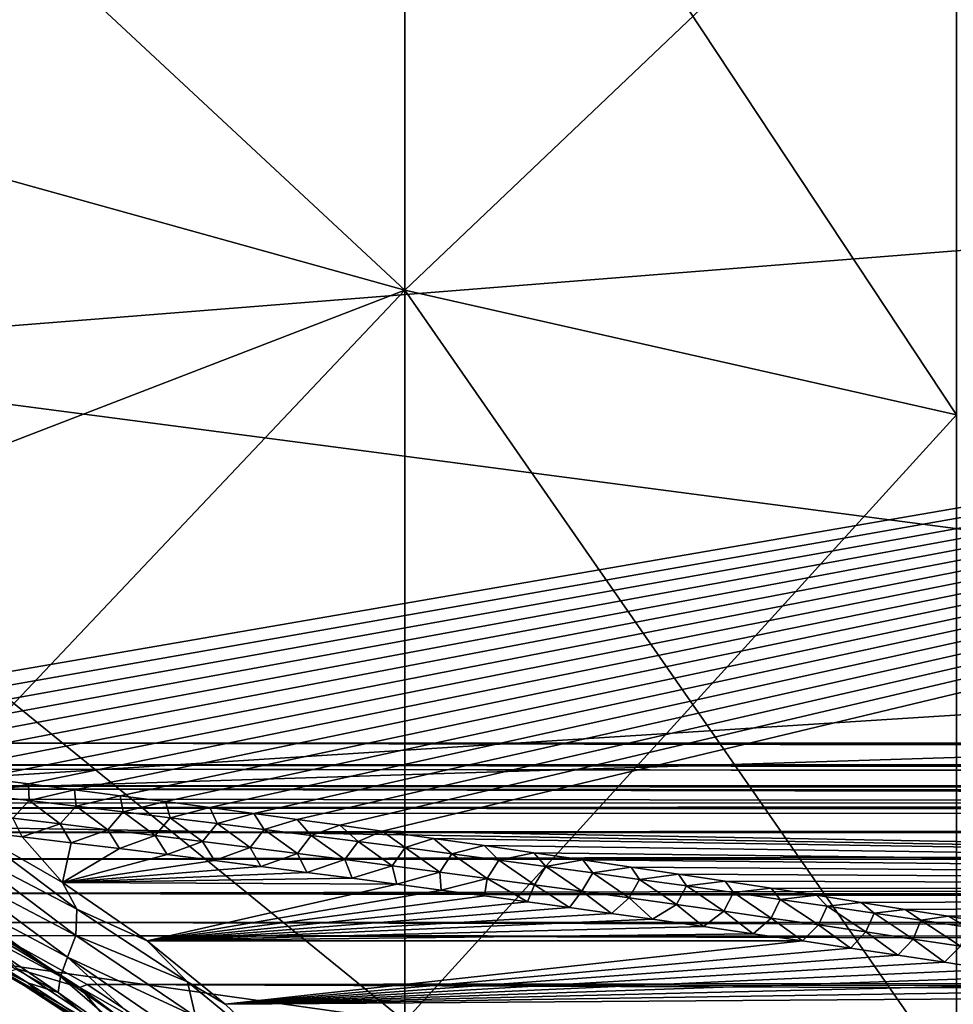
# Model space of a CAD drawing. Header units: metres. Extents: x -128 to 173, y -23 to 79.
# Tile 113 of 129: x 131.57 to 134.25, y 2.18 to 5. Entities that reach past the tile are written whole.
import ezdxf

# ---------------------------------------------------------------- set-up
doc = ezdxf.new("R2010")
doc.units = ezdxf.units.M
doc.layers.add('solid_ORA_153_SW0001', color=7, linetype='CONTINUOUS')

msp = doc.modelspace()

# ---------------------------------------------------------------- linework, layer by layer
at = {"layer": 'solid_ORA_153_SW0001'}
for points in [[(130.472168, 7.941757, 20.940693), (142.184586, 7.358147, 19.401554), (142.184586, 4.965616, 20.147087)], [(130.472168, 6.6629, 21.382), (130.472168, 7.941757, 20.940693), (142.184586, 4.965616, 20.147087)], [(130.472168, 5.580595, -21.689653), (142.184586, 4.965616, -20.147087), (142.184586, 7.358147, -19.401554)], [(130.472168, 5.359731, 21.745285), (130.472168, 6.6629, 21.382), (142.184586, 4.965616, 20.147087)], [(132.675537, 6.259379, -16.504627), (132.675537, 4.224329, -17.138773), (130.923691, 5.853411, -18.015636)], [(132.675537, 6.259379, 16.504627), (130.923691, 5.853411, 18.015636), (130.923691, 4.711054, 18.347521)], [(132.675537, 4.224329, 17.138773), (132.675537, 6.259379, 16.504627), (130.923691, 4.711054, 18.347521)], [(134.258408, 3.866185, -15.68573), (132.675537, 4.224329, -17.138773), (132.675537, 6.259379, -16.504627)], [(134.258408, 3.866185, -15.68573), (132.675537, 6.259379, -16.504627), (134.258408, 5.728703, -15.105347)], [(134.258408, 5.728703, 15.105347), (132.675537, 6.259379, 16.504627), (132.675537, 4.224329, 17.138773)], [(132.675537, 4.224329, -17.138773), (130.923691, 4.711054, -18.347521), (130.923691, 5.853411, -18.015636)], [(134.258408, 5.728703, 15.105347), (132.675537, 4.224329, 17.138773), (134.258408, 3.866185, 15.68573)], [(130.50174, 5.648626, -22.293766), (151.265213, 2.925351, -22.628735), (130.50174, 2.926394, -22.811296)], [(130.50174, 5.648626, -22.293766), (171.835632, 2.924302, -22.447849), (151.265213, 2.925351, -22.628735)], [(130.50174, 5.648626, -22.293766), (171.835632, 4.270461, -22.231073), (171.835632, 2.924302, -22.447849)], [(130.50174, 5.648626, -22.293766), (171.835632, 5.601127, -21.933647), (171.835632, 4.270461, -22.231073)], [(130.472168, 5.580595, -21.689653), (130.472168, 2.946034, -22.201464), (142.184586, 4.965616, -20.147087)], [(130.50174, 5.491762, 22.332926), (130.50174, 2.765958, 22.831305), (171.835632, 5.402196, 21.983488)], [(130.50174, 2.765958, 22.831305), (171.835632, 4.06889, 22.268848), (171.835632, 5.402196, 21.983488)], [(130.472168, 4.037005, 22.029224), (130.472168, 5.359731, 21.745285), (142.184586, 4.965616, 20.147087)], [(130.472168, 2.946034, -22.201464), (130.618393, 2.928724, -22.183025), (142.184586, 4.965616, -20.147087)], [(130.472168, 4.037005, 22.029224), (142.184586, 4.965616, 20.147087), (142.184586, 2.500874, 20.59874)], [(130.618393, 2.928724, -22.183025), (130.762939, 2.911446, -22.16481), (142.184586, 4.965616, -20.147087)], [(130.762939, 2.911446, -22.16481), (130.905823, 2.894199, -22.146818), (142.184586, 4.965616, -20.147087)], [(130.905823, 2.894199, -22.146818), (131.047028, 2.876984, -22.129049), (142.184586, 4.965616, -20.147087)], [(131.047028, 2.876984, -22.129049), (131.186554, 2.859799, -22.111506), (142.184586, 4.965616, -20.147087)], [(131.186554, 2.859799, -22.111506), (131.324402, 2.842645, -22.094183), (142.184586, 4.965616, -20.147087)], [(131.324402, 2.842645, -22.094183), (131.460571, 2.825521, -22.077085), (142.184586, 4.965616, -20.147087)], [(131.460571, 2.825521, -22.077085), (131.595078, 2.808426, -22.060211), (142.184586, 4.965616, -20.147087)], [(131.595078, 2.808426, -22.060211), (131.727875, 2.79136, -22.043564), (142.184586, 4.965616, -20.147087)], [(131.727875, 2.79136, -22.043564), (131.858887, 2.774313, -22.027159), (142.184586, 4.965616, -20.147087)], [(131.858887, 2.774313, -22.027159), (131.988159, 2.757289, -22.010986), (142.184586, 4.965616, -20.147087)], [(131.988159, 2.757289, -22.010986), (132.115723, 2.740291, -21.995043), (142.184586, 4.965616, -20.147087)], [(132.115723, 2.740291, -21.995043), (132.241653, 2.723324, -21.979317), (142.184586, 4.965616, -20.147087)], [(132.241653, 2.723324, -21.979317), (132.366013, 2.706392, -21.963799), (142.184586, 4.965616, -20.147087)], [(132.366013, 2.706392, -21.963799), (132.488846, 2.689497, -21.948483), (142.184586, 4.965616, -20.147087)], [(132.488846, 2.689497, -21.948483), (132.610214, 2.672646, -21.933355), (142.184586, 4.965616, -20.147087)], [(132.610214, 2.672646, -21.933355), (142.184586, 2.500874, -20.59874), (142.184586, 4.965616, -20.147087)], [(132.675537, 4.224329, -17.138773), (130.923691, 3.549321, -18.607199), (130.923691, 4.711054, -18.347521)], [(132.675537, 4.224329, 17.138773), (130.923691, 4.711054, 18.347521), (130.923691, 3.549321, 18.607199)], [(132.675537, 4.224329, -17.138773), (132.675537, 2.127677, -17.522999), (130.923691, 3.549321, -18.607199)], [(132.675537, 4.224329, 17.138773), (130.923691, 3.549321, 18.607199), (130.923691, 2.374257, 18.793308)], [(132.675537, 2.127677, 17.522999), (132.675537, 4.224329, 17.138773), (130.923691, 2.374257, 18.793308)], [(134.258408, 1.947291, -16.03738), (132.675537, 2.127677, -17.522999), (132.675537, 4.224329, -17.138773)], [(134.258408, 1.947291, -16.03738), (132.675537, 4.224329, -17.138773), (134.258408, 3.866185, -15.68573)], [(134.258408, 3.866185, 15.68573), (132.675537, 4.224329, 17.138773), (132.675537, 2.127677, 17.522999)], [(130.50174, 2.765958, 22.831305), (171.835632, 2.720822, 22.473421), (171.835632, 4.06889, 22.268848)], [(130.472168, 2.699548, 22.232782), (130.472168, 4.037005, 22.029224), (142.184586, 2.500874, 20.59874)], [(134.258408, 3.866185, 15.68573), (132.675537, 2.127677, 17.522999), (134.258408, 1.947291, 16.03738)], [(132.675537, 2.127677, -17.522999), (130.923691, 2.374257, -18.793308), (130.923691, 3.549321, -18.607199)], [(130.501724, 2.862837, -22.809258), (130.50174, 2.926394, -22.811296), (171.835617, 2.861035, -22.445992)], [(171.835648, 2.887778, -22.44924), (130.50174, 2.926394, -22.811296), (151.265213, 2.925351, -22.628735)], [(171.835617, 2.861035, -22.445992), (130.50174, 2.926394, -22.811296), (171.835648, 2.887778, -22.44924)], [(130.501694, 2.851461, -22.806704), (130.501724, 2.862837, -22.809258), (171.83548, 2.813414, -22.43054)], [(130.501724, 2.862837, -22.809258), (171.835617, 2.861035, -22.445992), (171.83548, 2.813414, -22.43054)], [(130.501526, 2.803144, -22.787378), (130.501694, 2.851461, -22.806704), (171.835419, 2.801517, -22.424458)], [(130.501694, 2.851461, -22.806704), (171.83548, 2.813414, -22.43054), (171.835419, 2.801517, -22.424458)], [(131.462921, 2.776259, -22.07703), (131.595078, 2.808426, -22.060211), (131.460571, 2.825521, -22.077085)], [(130.50148, 2.795093, -22.782614), (130.501526, 2.803144, -22.787378), (171.835068, 2.751709, -22.385403)], [(130.501526, 2.803144, -22.787378), (171.835419, 2.801517, -22.424458), (171.835068, 2.751709, -22.385403)], [(131.597778, 2.760258, -22.060225), (131.595078, 2.808426, -22.060211), (131.462921, 2.776259, -22.07703)], [(131.597778, 2.760258, -22.060225), (131.727875, 2.79136, -22.043564), (131.595078, 2.808426, -22.060211)], [(130.50148, 2.795093, -22.782614), (151.194809, 2.752893, -22.566809), (130.50119, 2.754063, -22.748665)], [(130.50148, 2.795093, -22.782614), (171.835068, 2.751709, -22.385403), (151.194809, 2.752893, -22.566809)], [(131.597778, 2.760258, -22.060225), (131.462921, 2.776259, -22.07703), (131.550369, 2.709835, -22.051447)], [(131.73262, 2.744075, -22.043428), (131.727875, 2.79136, -22.043564), (131.597778, 2.760258, -22.060225)], [(131.73262, 2.744075, -22.043428), (131.858887, 2.774313, -22.027159), (131.727875, 2.79136, -22.043564)], [(131.867432, 2.727708, -22.026646), (131.858887, 2.774313, -22.027159), (131.73262, 2.744075, -22.043428)], [(131.867432, 2.727708, -22.026646), (131.988159, 2.757289, -22.010986), (131.858887, 2.774313, -22.027159)], [(130.50119, 2.739399, -22.732885), (130.50119, 2.754063, -22.748665), (151.194809, 2.752893, -22.566809)], [(151.194809, 2.752893, -22.566809), (171.97702, 2.741602, -22.373291), (130.50119, 2.739399, -22.732885)], [(130.50119, 2.739399, -22.732885), (171.97702, 2.741602, -22.373291), (172.116104, 2.710628, -22.339283)], [(130.50119, 2.739399, -22.732885), (172.116104, 2.710628, -22.339283), (130.501205, 2.724643, -22.717192)], [(130.50174, 2.765958, 22.831305), (130.50174, 0, 22.99824), (171.835632, 2.720822, 22.473421)], [(131.597778, 2.760258, -22.060225), (131.550369, 2.709835, -22.051447), (131.686584, 2.693468, -22.034781)], [(131.73262, 2.744075, -22.043428), (131.597778, 2.760258, -22.060225), (131.686584, 2.693468, -22.034781)], [(131.73262, 2.744075, -22.043428), (131.686584, 2.693468, -22.034781), (131.822754, 2.676914, -22.018129)], [(131.867432, 2.727708, -22.026646), (131.73262, 2.744075, -22.043428), (131.822754, 2.676914, -22.018129)], [(132.002228, 2.711152, -22.009872), (131.988159, 2.757289, -22.010986), (131.867432, 2.727708, -22.026646)], [(132.002228, 2.711152, -22.009872), (132.115723, 2.740291, -21.995043), (131.988159, 2.757289, -22.010986)], [(132.137009, 2.694406, -21.993111), (132.115723, 2.740291, -21.995043), (132.002228, 2.711152, -22.009872)], [(132.137009, 2.694406, -21.993111), (132.241653, 2.723324, -21.979317), (132.115723, 2.740291, -21.995043)], [(172.116104, 2.710628, -22.339283), (130.735321, 2.669378, -22.657934), (130.501205, 2.724643, -22.717192)], [(130.50174, 0, 22.99824), (171.835632, 1.362883, 22.59646), (171.835632, 2.720822, 22.473421)], [(172.116104, 2.710628, -22.339283), (172.246399, 2.65808, -22.284269), (130.735321, 2.669378, -22.657934)], [(131.867432, 2.727708, -22.026646), (131.822754, 2.676914, -22.018129), (131.958923, 2.660172, -22.00149)], [(132.002228, 2.711152, -22.009872), (131.867432, 2.727708, -22.026646), (131.958923, 2.660172, -22.00149)], [(132.002228, 2.711152, -22.009872), (131.958923, 2.660172, -22.00149), (132.095047, 2.643237, -21.984865)], [(132.137009, 2.694406, -21.993111), (132.002228, 2.711152, -22.009872), (132.095047, 2.643237, -21.984865)], [(132.271774, 2.677465, -21.97636), (132.241653, 2.723324, -21.979317), (132.137009, 2.694406, -21.993111)], [(132.271774, 2.677465, -21.97636), (132.366013, 2.706392, -21.963799), (132.241653, 2.723324, -21.979317)], [(130.472168, 1.352241, 22.355213), (130.472168, 2.699548, 22.232782), (142.184586, 2.500874, 20.59874)], [(131.550369, 2.709835, -22.051447), (131.434769, 2.673922, -22.035507), (131.577057, 2.656789, -22.018351)], [(131.686584, 2.693468, -22.034781), (131.550369, 2.709835, -22.051447), (131.577057, 2.656789, -22.018351)], [(131.686584, 2.693468, -22.034781), (131.577057, 2.656789, -22.018351), (131.717621, 2.639672, -22.001425)], [(131.822754, 2.676914, -22.018129), (131.686584, 2.693468, -22.034781), (131.717621, 2.639672, -22.001425)], [(132.137009, 2.694406, -21.993111), (132.095047, 2.643237, -21.984865), (132.231171, 2.626106, -21.968252)], [(132.271774, 2.677465, -21.97636), (132.137009, 2.694406, -21.993111), (132.231171, 2.626106, -21.968252)], [(132.406509, 2.660327, -21.959621), (132.366013, 2.706392, -21.963799), (132.271774, 2.677465, -21.97636)], [(132.406509, 2.660327, -21.959621), (132.488846, 2.689497, -21.948483), (132.366013, 2.706392, -21.963799)], [(132.541214, 2.642987, -21.942892), (132.488846, 2.689497, -21.948483), (132.406509, 2.660327, -21.959621)], [(132.541214, 2.642987, -21.942892), (132.610214, 2.672646, -21.933355), (132.488846, 2.689497, -21.948483)], [(172.246399, 2.65808, -22.284269), (130.987885, 2.592763, -22.580273), (130.735321, 2.669378, -22.657934)], [(172.246399, 2.65808, -22.284269), (172.364182, 2.5825, -22.209402), (130.987885, 2.592763, -22.580273)], [(131.734268, 2.449386, -21.863394), (131.434769, 2.673922, -22.035507), (131.398682, 2.623856, -22.009766)], [(131.577057, 2.656789, -22.018351), (131.434769, 2.673922, -22.035507), (131.692886, 2.52534, -21.913633)], [(131.734268, 2.449386, -21.863394), (131.692886, 2.52534, -21.913633), (131.434769, 2.673922, -22.035507)], [(131.717621, 2.639672, -22.001425), (131.577057, 2.656789, -22.018351), (131.692886, 2.52534, -21.913633)], [(131.822754, 2.676914, -22.018129), (131.717621, 2.639672, -22.001425), (131.85643, 2.622576, -21.984726)], [(131.958923, 2.660172, -22.00149), (131.822754, 2.676914, -22.018129), (131.85643, 2.622576, -21.984726)], [(131.958923, 2.660172, -22.00149), (131.85643, 2.622576, -21.984726), (131.9935, 2.605504, -21.968254)], [(132.095047, 2.643237, -21.984865), (131.958923, 2.660172, -22.00149), (131.9935, 2.605504, -21.968254)], [(132.271774, 2.677465, -21.97636), (132.231171, 2.626106, -21.968252), (132.367264, 2.608776, -21.951654)], [(132.406509, 2.660327, -21.959621), (132.271774, 2.677465, -21.97636), (132.367264, 2.608776, -21.951654)], [(132.406509, 2.660327, -21.959621), (132.367264, 2.608776, -21.951654), (132.503326, 2.591243, -21.93507)], [(132.541214, 2.642987, -21.942892), (132.406509, 2.660327, -21.959621), (132.503326, 2.591243, -21.93507)], [(132.675903, 2.625442, -21.926176), (132.610214, 2.672646, -21.933355), (132.541214, 2.642987, -21.942892)], [(132.610214, 2.672646, -21.933355), (132.75766, 2.65197, -21.914991), (142.184586, 2.500874, -20.59874)], [(132.675903, 2.625442, -21.926176), (132.75766, 2.65197, -21.914991), (132.610214, 2.672646, -21.933355)], [(131.85643, 2.622576, -21.984726), (131.717621, 2.639672, -22.001425), (131.692886, 2.52534, -21.913633)], [(132.095047, 2.643237, -21.984865), (131.9935, 2.605504, -21.968254), (132.12883, 2.588457, -21.952007)], [(132.231171, 2.626106, -21.968252), (132.095047, 2.643237, -21.984865), (132.12883, 2.588457, -21.952007)], [(132.231171, 2.626106, -21.968252), (132.12883, 2.588457, -21.952007), (132.262421, 2.571441, -21.935984)], [(132.367264, 2.608776, -21.951654), (132.231171, 2.626106, -21.968252), (132.262421, 2.571441, -21.935984)], [(132.541214, 2.642987, -21.942892), (132.503326, 2.591243, -21.93507), (132.639359, 2.573502, -21.918497)], [(132.675903, 2.625442, -21.926176), (132.541214, 2.642987, -21.942892), (132.639359, 2.573502, -21.918497)], [(132.810562, 2.607687, -21.90947), (132.75766, 2.65197, -21.914991), (132.675903, 2.625442, -21.926176)], [(132.75766, 2.65197, -21.914991), (132.902786, 2.631348, -21.896936), (142.184586, 2.500874, -20.59874)], [(132.810562, 2.607687, -21.90947), (132.902786, 2.631348, -21.896936), (132.75766, 2.65197, -21.914991)], [(132.945206, 2.589719, -21.892775), (132.902786, 2.631348, -21.896936), (132.810562, 2.607687, -21.90947)], [(132.902786, 2.631348, -21.896936), (133.045502, 2.610777, -21.879198), (142.184586, 2.500874, -20.59874)], [(132.945206, 2.589719, -21.892775), (133.045502, 2.610777, -21.879198), (132.902786, 2.631348, -21.896936)], [(131.731415, 2.373696, -21.839581), (131.398682, 2.623856, -22.009766), (131.366882, 2.564916, -22.004221)], [(131.734268, 2.449386, -21.863394), (131.398682, 2.623856, -22.009766), (131.731415, 2.373696, -21.839581)], [(131.9935, 2.605504, -21.968254), (131.85643, 2.622576, -21.984726), (131.692886, 2.52534, -21.913633)], [(132.12883, 2.588457, -21.952007), (131.9935, 2.605504, -21.968254), (131.692886, 2.52534, -21.913633)], [(132.367264, 2.608776, -21.951654), (132.262421, 2.571441, -21.935984), (132.394272, 2.554457, -21.920185)], [(132.503326, 2.591243, -21.93507), (132.367264, 2.608776, -21.951654), (132.394272, 2.554457, -21.920185)], [(132.675903, 2.625442, -21.926176), (132.639359, 2.573502, -21.918497), (132.775375, 2.55555, -21.901939)], [(132.810562, 2.607687, -21.90947), (132.675903, 2.625442, -21.926176), (132.775375, 2.55555, -21.901939)], [(132.810562, 2.607687, -21.90947), (132.775375, 2.55555, -21.901939), (132.911362, 2.537383, -21.885395)], [(132.945206, 2.589719, -21.892775), (132.810562, 2.607687, -21.90947), (132.911362, 2.537383, -21.885395)], [(133.079819, 2.571532, -21.876091), (133.045502, 2.610777, -21.879198), (132.945206, 2.589719, -21.892775)], [(133.045502, 2.610777, -21.879198), (133.185913, 2.590261, -21.861763), (142.184586, 2.500874, -20.59874)], [(133.079819, 2.571532, -21.876091), (133.185913, 2.590261, -21.861763), (133.045502, 2.610777, -21.879198)], [(172.364182, 2.5825, -22.209402), (131.249191, 2.493984, -22.486792), (130.987885, 2.592763, -22.580273)], [(172.364182, 2.5825, -22.209402), (172.465805, 2.481222, -22.115786), (131.249191, 2.493984, -22.486792)], [(132.262421, 2.571441, -21.935984), (132.12883, 2.588457, -21.952007), (131.692886, 2.52534, -21.913633)], [(132.394272, 2.554457, -21.920185), (132.262421, 2.571441, -21.935984), (131.692886, 2.52534, -21.913633)], [(132.503326, 2.591243, -21.93507), (132.394272, 2.554457, -21.920185), (132.524384, 2.537508, -21.904606)], [(132.639359, 2.573502, -21.918497), (132.503326, 2.591243, -21.93507), (132.524384, 2.537508, -21.904606)], [(132.639359, 2.573502, -21.918497), (132.524384, 2.537508, -21.904606), (132.652649, 2.520606, -21.889256)], [(132.775375, 2.55555, -21.901939), (132.639359, 2.573502, -21.918497), (132.652649, 2.520606, -21.889256)], [(132.945206, 2.589719, -21.892775), (132.911362, 2.537383, -21.885395), (133.047333, 2.518996, -21.868866)], [(133.079819, 2.571532, -21.876091), (132.945206, 2.589719, -21.892775), (133.047333, 2.518996, -21.868866)], [(133.079819, 2.571532, -21.876091), (133.047333, 2.518996, -21.868866), (133.183258, 2.500386, -21.852348)], [(133.214417, 2.553124, -21.859419), (133.185913, 2.590261, -21.861763), (133.079819, 2.571532, -21.876091)], [(133.214417, 2.553124, -21.859419), (133.079819, 2.571532, -21.876091), (133.183258, 2.500386, -21.852348)], [(133.185913, 2.590261, -21.861763), (133.324142, 2.569806, -21.844618), (142.184586, 2.500874, -20.59874)], [(133.214417, 2.553124, -21.859419), (133.324142, 2.569806, -21.844618), (133.185913, 2.590261, -21.861763)], [(133.348969, 2.53449, -21.842756), (133.324142, 2.569806, -21.844618), (133.214417, 2.553124, -21.859419)], [(133.324142, 2.569806, -21.844618), (133.460266, 2.549417, -21.827747), (142.184586, 2.500874, -20.59874)], [(133.348969, 2.53449, -21.842756), (133.460266, 2.549417, -21.827747), (133.324142, 2.569806, -21.844618)], [(131.707291, 2.311493, -21.849764), (131.366882, 2.564916, -22.004221), (131.343124, 2.503976, -22.019674)], [(131.731415, 2.373696, -21.839581), (131.366882, 2.564916, -22.004221), (131.707291, 2.311493, -21.849764)], [(132.524384, 2.537508, -21.904606), (132.394272, 2.554457, -21.920185), (131.692886, 2.52534, -21.913633)], [(132.775375, 2.55555, -21.901939), (132.652649, 2.520606, -21.889256), (132.779083, 2.503751, -21.874128)], [(132.911362, 2.537383, -21.885395), (132.775375, 2.55555, -21.901939), (132.779083, 2.503751, -21.874128)], [(133.214417, 2.553124, -21.859419), (133.183258, 2.500386, -21.852348), (133.319168, 2.481547, -21.835846)], [(133.348969, 2.53449, -21.842756), (133.214417, 2.553124, -21.859419), (133.319168, 2.481547, -21.835846)], [(133.483505, 2.515623, -21.826107), (133.460266, 2.549417, -21.827747), (133.348969, 2.53449, -21.842756)], [(133.460266, 2.549417, -21.827747), (133.594376, 2.5291, -21.811134), (142.184586, 2.500874, -20.59874)], [(133.483505, 2.515623, -21.826107), (133.594376, 2.5291, -21.811134), (133.460266, 2.549417, -21.827747)], [(132.652649, 2.520606, -21.889256), (132.524384, 2.537508, -21.904606), (131.692886, 2.52534, -21.913633)], [(132.652649, 2.520606, -21.889256), (131.692886, 2.52534, -21.913633), (131.936234, 2.358186, -21.79006)], [(131.734268, 2.449386, -21.863394), (131.936234, 2.358186, -21.79006), (131.692886, 2.52534, -21.913633)], [(132.779083, 2.503751, -21.874128), (132.652649, 2.520606, -21.889256), (131.936234, 2.358186, -21.79006)], [(132.911362, 2.537383, -21.885395), (132.779083, 2.503751, -21.874128), (132.903763, 2.486942, -21.859222)], [(132.911362, 2.537383, -21.885395), (132.903763, 2.486942, -21.859222), (133.026749, 2.470176, -21.844526)], [(133.047333, 2.518996, -21.868866), (132.911362, 2.537383, -21.885395), (133.026749, 2.470176, -21.844526)], [(133.047333, 2.518996, -21.868866), (133.026749, 2.470176, -21.844526), (133.148102, 2.453451, -21.830036)], [(133.183258, 2.500386, -21.852348), (133.047333, 2.518996, -21.868866), (133.148102, 2.453451, -21.830036)], [(133.348969, 2.53449, -21.842756), (133.319168, 2.481547, -21.835846), (133.455032, 2.462474, -21.819357)], [(133.483505, 2.515623, -21.826107), (133.348969, 2.53449, -21.842756), (133.455032, 2.462474, -21.819357)], [(133.483505, 2.515623, -21.826107), (133.455032, 2.462474, -21.819357), (133.590881, 2.443161, -21.802881)], [(133.618011, 2.49652, -21.809467), (133.594376, 2.5291, -21.811134), (133.483505, 2.515623, -21.826107)], [(133.618011, 2.49652, -21.809467), (133.483505, 2.515623, -21.826107), (133.590881, 2.443161, -21.802881)], [(133.594376, 2.5291, -21.811134), (133.726578, 2.508861, -21.794769), (142.184586, 2.500874, -20.59874)], [(133.618011, 2.49652, -21.809467), (133.726578, 2.508861, -21.794769), (133.594376, 2.5291, -21.811134)], [(130.472168, 1.352241, 22.355213), (142.184586, 2.500874, 20.59874), (142.184586, 0, 20.75)], [(172.509369, 2.419583, -22.062191), (131.435135, 2.410656, -22.413124), (131.249191, 2.493984, -22.486792)], [(172.465805, 2.481222, -22.115786), (172.509369, 2.419583, -22.062191), (131.249191, 2.493984, -22.486792)], [(131.687439, 2.256334, -21.882624), (131.343124, 2.503976, -22.019674), (131.330124, 2.447918, -22.054384)], [(131.707291, 2.311493, -21.849764), (131.343124, 2.503976, -22.019674), (131.687439, 2.256334, -21.882624)], [(132.903763, 2.486942, -21.859222), (132.779083, 2.503751, -21.874128), (131.936234, 2.358186, -21.79006)], [(133.026749, 2.470176, -21.844526), (132.903763, 2.486942, -21.859222), (131.936234, 2.358186, -21.79006)], [(133.183258, 2.500386, -21.852348), (133.148102, 2.453451, -21.830036), (133.267883, 2.436764, -21.815746)], [(133.319168, 2.481547, -21.835846), (133.183258, 2.500386, -21.852348), (133.267883, 2.436764, -21.815746)], [(133.618011, 2.49652, -21.809467), (133.590881, 2.443161, -21.802881), (133.726685, 2.423605, -21.786421)], [(133.752487, 2.477174, -21.792839), (133.726578, 2.508861, -21.794769), (133.618011, 2.49652, -21.809467)], [(133.752487, 2.477174, -21.792839), (133.618011, 2.49652, -21.809467), (133.726685, 2.423605, -21.786421)], [(133.726578, 2.508861, -21.794769), (133.856659, 2.488684, -21.778683), (142.184586, 2.500874, -20.59874)], [(133.752487, 2.477174, -21.792839), (133.856659, 2.488684, -21.778683), (133.726578, 2.508861, -21.794769)], [(133.886917, 2.457581, -21.776222), (133.856659, 2.488684, -21.778683), (133.752487, 2.477174, -21.792839)], [(133.856659, 2.488684, -21.778683), (133.984573, 2.468569, -21.762878), (142.184586, 2.500874, -20.59874)], [(133.886917, 2.457581, -21.776222), (133.984573, 2.468569, -21.762878), (133.856659, 2.488684, -21.778683)], [(133.984573, 2.468569, -21.762878), (134.110443, 2.448519, -21.747343), (142.184586, 2.500874, -20.59874)], [(134.110443, 2.448519, -21.747343), (134.234329, 2.428539, -21.732063), (142.184586, 2.500874, -20.59874)], [(134.234329, 2.428539, -21.732063), (134.356339, 2.408633, -21.717026), (142.184586, 2.500874, -20.59874)], [(133.148102, 2.453451, -21.830036), (133.026749, 2.470176, -21.844526), (131.936234, 2.358186, -21.79006)], [(133.319168, 2.481547, -21.835846), (133.267883, 2.436764, -21.815746), (133.386169, 2.420112, -21.801649)], [(133.455032, 2.462474, -21.819357), (133.319168, 2.481547, -21.835846), (133.386169, 2.420112, -21.801649)], [(133.455032, 2.462474, -21.819357), (133.386169, 2.420112, -21.801649), (133.531937, 2.39935, -21.784296)], [(133.590881, 2.443161, -21.802881), (133.455032, 2.462474, -21.819357), (133.531937, 2.39935, -21.784296)], [(133.752487, 2.477174, -21.792839), (133.726685, 2.423605, -21.786421), (133.862457, 2.403798, -21.769974)], [(133.886917, 2.457581, -21.776222), (133.752487, 2.477174, -21.792839), (133.862457, 2.403798, -21.769974)], [(133.886917, 2.457581, -21.776222), (133.862457, 2.403798, -21.769974), (133.998184, 2.383736, -21.75354)], [(134.021332, 2.437734, -21.759617), (133.984573, 2.468569, -21.762878), (133.886917, 2.457581, -21.776222)], [(134.021332, 2.437734, -21.759617), (133.886917, 2.457581, -21.776222), (133.998184, 2.383736, -21.75354)], [(134.021332, 2.437734, -21.759617), (134.110443, 2.448519, -21.747343), (133.984573, 2.468569, -21.762878)], [(131.681061, 2.210284, -21.931152), (131.330124, 2.447918, -22.054384), (131.32933, 2.403071, -22.104429)], [(131.687439, 2.256334, -21.882624), (131.330124, 2.447918, -22.054384), (131.681061, 2.210284, -21.931152)], [(132.052094, 2.240814, -21.71303), (131.734268, 2.449386, -21.863394), (131.731415, 2.373696, -21.839581)], [(132.052094, 2.240814, -21.71303), (131.936234, 2.358186, -21.79006), (131.734268, 2.449386, -21.863394)], [(133.267883, 2.436764, -21.815746), (133.148102, 2.453451, -21.830036), (131.936234, 2.358186, -21.79006)], [(133.386169, 2.420112, -21.801649), (133.267883, 2.436764, -21.815746), (131.936234, 2.358186, -21.79006)], [(133.590881, 2.443161, -21.802881), (133.531937, 2.39935, -21.784296), (133.67511, 2.37867, -21.767258)], [(133.726685, 2.423605, -21.786421), (133.590881, 2.443161, -21.802881), (133.67511, 2.37867, -21.767258)], [(134.021332, 2.437734, -21.759617), (133.998184, 2.383736, -21.75354), (134.133896, 2.363412, -21.737122)], [(134.155701, 2.417629, -21.743023), (134.110443, 2.448519, -21.747343), (134.021332, 2.437734, -21.759617)], [(134.155701, 2.417629, -21.743023), (134.021332, 2.437734, -21.759617), (134.133896, 2.363412, -21.737122)], [(134.155701, 2.417629, -21.743023), (134.234329, 2.428539, -21.732063), (134.110443, 2.448519, -21.747343)], [(134.290039, 2.397258, -21.726439), (134.234329, 2.428539, -21.732063), (134.155701, 2.417629, -21.743023)], [(134.290039, 2.397258, -21.726439), (134.356339, 2.408633, -21.717026), (134.234329, 2.428539, -21.732063)], [(131.32933, 2.403071, -22.104429), (131.34082, 2.374518, -22.164095), (131.593643, 2.237296, -22.03936)], [(131.681061, 2.210284, -21.931152), (131.32933, 2.403071, -22.104429), (131.593643, 2.237296, -22.03936)], [(172.509369, 2.419583, -22.062191), (172.547394, 2.349609, -22.004196), (131.435135, 2.410656, -22.413124)], [(172.547394, 2.349609, -22.004196), (131.510345, 2.373614, -22.381783), (131.435135, 2.410656, -22.413124)], [(131.742554, 2.224625, -22.262516), (131.435135, 2.410656, -22.413124), (131.510345, 2.373614, -22.381783)], [(131.742554, 2.224625, -22.262516), (131.56337, 2.278301, -22.282516), (131.435135, 2.410656, -22.413124)], [(133.531937, 2.39935, -21.784296), (133.386169, 2.420112, -21.801649), (131.936234, 2.358186, -21.79006)], [(133.726685, 2.423605, -21.786421), (133.67511, 2.37867, -21.767258), (133.815781, 2.358072, -21.750526)], [(133.862457, 2.403798, -21.769974), (133.726685, 2.423605, -21.786421), (133.815781, 2.358072, -21.750526)], [(133.862457, 2.403798, -21.769974), (133.815781, 2.358072, -21.750526), (133.954056, 2.337549, -21.734093)], [(133.998184, 2.383736, -21.75354), (133.862457, 2.403798, -21.769974), (133.954056, 2.337549, -21.734093)], [(134.155701, 2.417629, -21.743023), (134.133896, 2.363412, -21.737122), (134.269547, 2.34282, -21.720716)], [(134.290039, 2.397258, -21.726439), (134.155701, 2.417629, -21.743023), (134.269547, 2.34282, -21.720716)], [(132.675537, 2.127677, -17.522999), (130.923691, 1.18935, -18.905317), (130.923691, 2.374257, -18.793308)], [(132.675537, 2.127677, 17.522999), (130.923691, 2.374257, 18.793308), (130.923691, 1.18935, 18.905317)], [(131.593643, 2.237296, -22.03936), (131.34082, 2.374518, -22.164095), (131.400238, 2.333876, -22.202496)], [(172.579132, 2.270385, -21.941956), (131.763657, 2.233265, -22.270269), (131.510345, 2.373614, -22.381783)], [(131.742554, 2.224625, -22.262516), (131.510345, 2.373614, -22.381783), (131.763657, 2.233265, -22.270269)], [(172.547394, 2.349609, -22.004196), (172.579132, 2.270385, -21.941956), (131.510345, 2.373614, -22.381783)], [(132.074173, 2.141258, -21.671), (131.731415, 2.373696, -21.839581), (131.707291, 2.311493, -21.849764)], [(132.052094, 2.240814, -21.71303), (131.731415, 2.373696, -21.839581), (132.074173, 2.141258, -21.671)], [(133.67511, 2.37867, -21.767258), (133.531937, 2.39935, -21.784296), (131.936234, 2.358186, -21.79006)], [(133.815781, 2.358072, -21.750526), (133.67511, 2.37867, -21.767258), (131.936234, 2.358186, -21.79006)], [(133.998184, 2.383736, -21.75354), (133.954056, 2.337549, -21.734093), (134.090057, 2.317099, -21.717941)], [(134.133896, 2.363412, -21.737122), (133.998184, 2.383736, -21.75354), (134.090057, 2.317099, -21.717941)], [(133.815781, 2.358072, -21.750526), (131.936234, 2.358186, -21.79006), (132.160156, 2.176258, -21.669889)], [(132.052094, 2.240814, -21.71303), (132.160156, 2.176258, -21.669889), (131.936234, 2.358186, -21.79006)], [(133.954056, 2.337549, -21.734093), (133.815781, 2.358072, -21.750526), (132.160156, 2.176258, -21.669889)], [(134.133896, 2.363412, -21.737122), (134.090057, 2.317099, -21.717941), (134.223907, 2.296715, -21.702066)], [(134.269547, 2.34282, -21.720716), (134.133896, 2.363412, -21.737122), (134.223907, 2.296715, -21.702066)], [(131.593643, 2.237296, -22.03936), (131.400238, 2.333876, -22.202496), (131.639999, 2.196447, -22.081373)], [(131.527573, 2.266234, -22.219688), (131.639999, 2.196447, -22.081373), (131.400238, 2.333876, -22.202496)], [(134.090057, 2.317099, -21.717941), (133.954056, 2.337549, -21.734093), (132.160156, 2.176258, -21.669889)], [(134.223907, 2.296715, -21.702066), (134.090057, 2.317099, -21.717941), (132.160156, 2.176258, -21.669889)], [(134.269547, 2.34282, -21.720716), (134.223907, 2.296715, -21.702066), (134.355652, 2.276397, -21.686459)], [(131.707291, 2.311493, -21.849764), (131.687439, 2.256334, -21.882624), (132.021317, 2.024719, -21.707695)], [(132.04866, 2.077449, -21.676247), (131.707291, 2.311493, -21.849764), (132.021317, 2.024719, -21.707695)], [(132.074173, 2.141258, -21.671), (131.707291, 2.311493, -21.849764), (132.04866, 2.077449, -21.676247)], [(134.355652, 2.276397, -21.686459), (134.223907, 2.296715, -21.702066), (132.160156, 2.176258, -21.669889)], [(131.56337, 2.278301, -22.282516), (131.871796, 2.071152, -22.119797), (131.527573, 2.266234, -22.219688)], [(131.527573, 2.266234, -22.219688), (131.835373, 2.064848, -22.056482), (131.639999, 2.196447, -22.081373)], [(131.871796, 2.071152, -22.119797), (131.835373, 2.064848, -22.056482), (131.527573, 2.266234, -22.219688)], [(131.742554, 2.224625, -22.262516), (131.871796, 2.071152, -22.119797), (131.56337, 2.278301, -22.282516)], [(172.579132, 2.270385, -21.941956), (172.603867, 2.180511, -21.87546), (131.763657, 2.233265, -22.270269)], [(134.485092, 2.256164, -21.671131), (134.355652, 2.276397, -21.686459), (132.160156, 2.176258, -21.669889)], [(131.830841, 2.082833, -21.913607), (131.593643, 2.237296, -22.03936), (131.639999, 2.196447, -22.081373)], [(131.681061, 2.210284, -21.931152), (131.593643, 2.237296, -22.03936), (131.830841, 2.082833, -21.913607)], [(131.687439, 2.256334, -21.882624), (131.681061, 2.210284, -21.931152), (132.008224, 1.979027, -21.755203)], [(132.021317, 2.024719, -21.707695), (131.687439, 2.256334, -21.882624), (132.008224, 1.979027, -21.755203)], [(131.742554, 2.224625, -22.262516), (131.763657, 2.233265, -22.270269), (132.001984, 2.07635, -22.157963)], [(172.62059, 2.078452, -21.804888), (132.001984, 2.07635, -22.157963), (131.763657, 2.233265, -22.270269)], [(172.603867, 2.180511, -21.87546), (172.62059, 2.078452, -21.804888), (131.763657, 2.233265, -22.270269)], [(132.052094, 2.240814, -21.71303), (132.349136, 1.996403, -21.564213), (132.160156, 2.176258, -21.669889)], [(132.052094, 2.240814, -21.71303), (132.074173, 2.141258, -21.671), (132.349136, 1.996403, -21.564213)], [(134.612244, 2.23602, -21.65608), (134.485092, 2.256164, -21.671131), (132.160156, 2.176258, -21.669889)], [(134.737213, 2.215959, -21.641294), (134.612244, 2.23602, -21.65608), (132.160156, 2.176258, -21.669889)], [(132.008224, 1.979027, -21.755203), (131.681061, 2.210284, -21.931152), (131.830841, 2.082833, -21.913607)], [(131.742554, 2.224625, -22.262516), (132.001984, 2.07635, -22.157963), (132.026489, 2.011989, -22.109913)], [(131.742554, 2.224625, -22.262516), (132.026489, 2.011989, -22.109913), (131.871796, 2.071152, -22.119797)], [(134.860092, 2.195977, -21.626768), (134.737213, 2.215959, -21.641294), (132.160156, 2.176258, -21.669889)], [(131.830841, 2.082833, -21.913607), (131.639999, 2.196447, -22.081373), (131.865845, 2.042562, -21.959475)], [(131.835373, 2.064848, -22.056482), (131.865845, 2.042562, -21.959475), (131.639999, 2.196447, -22.081373)], [(134.860092, 2.195977, -21.626768), (132.160156, 2.176258, -21.669889), (132.349136, 1.996403, -21.564213)], [(134.981003, 2.176071, -21.61249), (134.860092, 2.195977, -21.626768), (132.349136, 1.996403, -21.564213)]]:
    msp.add_3dface(points, dxfattribs=at)

doc.saveas('drawing.dxf')
